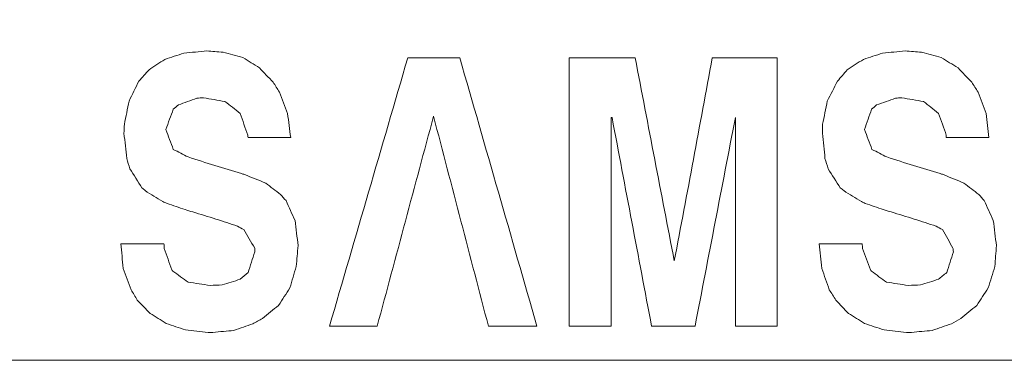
# Model space of a CAD drawing. Header units: inches. Extents: x -30 to 641, y 180 to 601.
# Tile 188 of 234: x 463.92 to 471.58, y 542.23 to 544.88. Entities that reach past the tile are written whole.
import ezdxf

# ---------------------------------------------------------------- set-up
doc = ezdxf.new("R2010")
doc.units = ezdxf.units.IN
doc.header["$MEASUREMENT"] = 0
doc.layers.add('1', color=7, linetype='Continuous')

# ---------------------------------------------------------------- blocks, each defined once
blk = doc.blocks.new('block 47')
at = {"layer": '1', "color": 155, "lineweight": 18, "true_color": 0x4c7299}
blk.add_lwpolyline([(518.3403, 542.2257), (409.4533, 542.2257)], dxfattribs=at)
blk = doc.blocks.new('block 1387')
at = {"layer": '1', "color": 18, "lineweight": 13, "true_color": 0x4c0000}
blk.add_lwpolyline([(518.3403, 542.2257), (409.4533, 542.2257)], dxfattribs=at)
blk = doc.blocks.new('block 1420')
at = {"layer": '1', "color": 18, "lineweight": 13, "true_color": 0x4c0000}
blk.add_lwpolyline([(518.3403, 542.2257), (409.4533, 542.2257)], dxfattribs=at)
blk = doc.blocks.new('block 5771')
at = {"layer": '1', "color": 18, "lineweight": 13, "true_color": 0x4c0000}
blk.add_lwpolyline([(523.2629, 542.2257), (522.3323, 544.0996), (520.1363, 544.8794), (518.4274, 543.2956), (518.2306, 542.2257), (517.0617, 542.2257), (498.3594, 542.2257), (423.5501, 542.2257), (414.199, 542.2257), (409.5234, 542.2257), (408.6866, 544.3667), (406.394, 544.7744), (404.9682, 542.9341), (404.4897, 542.2257), (403.3208, 542.2257), (398.6452, 542.2257), (389.2941, 542.2257), (351.8894, 542.2257), (314.4848, 542.2257), (295.7825, 542.2257)], dxfattribs=at)
blk = doc.blocks.new('block 6082')
at = {"layer": '1', "color": 18, "lineweight": 13, "true_color": 0x4c0000}
blk.add_open_spline([(470.2164, 542.7759), (470.1971, 542.8312), (470.1778, 542.8866), (470.1585, 542.942), (470.1514, 543.006), (470.1443, 543.07), (470.1372, 543.134), (470.2488, 543.134), (470.3604, 543.134), (470.4721, 543.134), (470.4731, 543.1217), (470.4741, 543.1094), (470.4751, 543.0971), (470.4954, 543.0417), (470.5157, 542.9863), (470.536, 542.9309), (470.539, 542.9272), (470.5421, 542.9235), (470.5452, 542.9198), (470.5837, 542.8915), (470.6223, 542.8632), (470.6609, 542.8349), (470.7177, 542.8263), (470.7745, 542.8177), (470.8314, 542.8091), (470.8628, 542.8103), (470.8942, 542.8115), (470.9257, 542.8128), (470.9724, 542.8275), (471.0191, 542.8423), (471.0658, 542.8571), (471.0871, 542.8743), (471.1084, 542.8915), (471.1297, 542.9088), (471.1469, 542.9629), (471.1642, 543.017), (471.1815, 543.0712), (471.1804, 543.081), (471.1794, 543.0908), (471.1784, 543.1007), (471.151, 543.1487), (471.1236, 543.1967), (471.0962, 543.2447), (471.0799, 543.2533), (471.0637, 543.2619), (471.0475, 543.2706), (470.9906, 543.289), (470.9338, 543.3074), (470.877, 543.3259), (470.8171, 543.3443), (470.7572, 543.3628), (470.6974, 543.3813), (470.6771, 543.3875), (470.6568, 543.3936), (470.6365, 543.3998), (470.5898, 543.4158), (470.5431, 543.4318), (470.4965, 543.4478), (470.4863, 543.4527), (470.4761, 543.4576), (470.466, 543.4625), (470.4203, 543.4908), (470.3746, 543.5191), (470.329, 543.5475), (470.3198, 543.5548), (470.3107, 543.5622), (470.3016, 543.5696), (470.2701, 543.6188), (470.2386, 543.668), (470.2072, 543.7173), (470.1991, 543.7443), (470.191, 543.7714), (470.1829, 543.7985), (470.1768, 543.8637), (470.1707, 543.9289), (470.1646, 543.9942), (470.1646, 544.0175), (470.1646, 544.0409), (470.1646, 544.0643), (470.1767, 544.1246), (470.1889, 544.1849), (470.2011, 544.2452), (470.2275, 544.2969), (470.2539, 544.3486), (470.2803, 544.4003), (470.3056, 544.4298), (470.331, 544.4593), (470.3564, 544.4889), (470.398, 544.5159), (470.4396, 544.543), (470.4812, 544.5701), (470.5309, 544.5861), (470.5806, 544.6021), (470.6304, 544.6181), (470.6892, 544.6242), (470.7481, 544.6304), (470.807, 544.6366), (470.8496, 544.6329), (470.8922, 544.6292), (470.9349, 544.6255), (470.9856, 544.6119), (471.0363, 544.5984), (471.0871, 544.5849), (471.1307, 544.5578), (471.1743, 544.5307), (471.218, 544.5036), (471.2535, 544.4667), (471.289, 544.4298), (471.3246, 544.3929), (471.3408, 544.367), (471.357, 544.3412), (471.3733, 544.3154), (471.3946, 544.26), (471.4159, 544.2046), (471.4372, 544.1492), (471.4443, 544.0864), (471.4514, 544.0236), (471.4585, 543.9609), (471.3479, 543.9609), (471.2373, 543.9609), (471.1267, 543.9609), (471.1267, 543.967), (471.1267, 543.9732), (471.1267, 543.9794), (471.1064, 544.036), (471.0861, 544.0926), (471.0658, 544.1492), (471.0251, 544.1824), (470.9876, 544.2119), (470.9501, 544.2415), (470.8932, 544.2513), (470.8364, 544.2612), (470.7796, 544.2711), (470.7633, 544.2698), (470.7471, 544.2686), (470.7309, 544.2674), (470.6821, 544.2501), (470.6334, 544.2329), (470.5847, 544.2157), (470.5715, 544.2046), (470.5583, 544.1935), (470.5452, 544.1825), (470.5269, 544.1295), (470.5086, 544.0766), (470.4904, 544.0237), (470.5096, 543.972), (470.5289, 543.9203), (470.5482, 543.8686), (470.5867, 543.8489), (470.6253, 543.8292), (470.6639, 543.8096), (470.804, 543.764), (470.941, 543.7222), (471.078, 543.6804), (471.0861, 543.6779), (471.0942, 543.6754), (471.1023, 543.673), (471.1561, 543.6508), (471.2099, 543.6286), (471.2637, 543.6065), (471.3022, 543.5769), (471.3408, 543.5474), (471.3794, 543.5179), (471.3936, 543.5019), (471.4078, 543.4859), (471.422, 543.4699), (471.4453, 543.4182), (471.4686, 543.3665), (471.492, 543.3149), (471.5001, 543.2496), (471.5082, 543.1844), (471.5164, 543.1192), (471.5123, 543.065), (471.5082, 543.0109), (471.5042, 542.9568), (471.4869, 542.9014), (471.4697, 542.846), (471.4525, 542.7906), (471.423, 542.745), (471.3936, 542.6995), (471.3642, 542.654), (471.3225, 542.6195), (471.2809, 542.5851), (471.2393, 542.5507), (471.2149, 542.5371), (471.1906, 542.5236), (471.1663, 542.5101), (471.1165, 542.4928), (471.0668, 542.4756), (471.0171, 542.4584), (470.9633, 542.4534), (470.9095, 542.4485), (470.8557, 542.4436), (470.8425, 542.4436), (470.8293, 542.4436), (470.8161, 542.4436), (470.7582, 542.4497), (470.7004, 542.4559), (470.6426, 542.4621), (470.5918, 542.4793), (470.5411, 542.4965), (470.4904, 542.5137), (470.4487, 542.5395), (470.4071, 542.5654), (470.3655, 542.5913), (470.333, 542.6257), (470.3005, 542.6601), (470.2681, 542.6946), (470.2508, 542.7217), (470.2336, 542.7488), (470.2164, 542.7759)], degree=3, knots=[0, 0, 0, 0, 1, 1, 1, 2, 2, 2, 3, 3, 3, 4, 4, 4, 5, 5, 5, 6, 6, 6, 7, 7, 7, 8, 8, 8, 9, 9, 9, 10, 10, 10, 11, 11, 11, 12, 12, 12, 13, 13, 13, 14, 14, 14, 15, 15, 15, 16, 16, 16, 17, 17, 17, 18, 18, 18, 19, 19, 19, 20, 20, 20, 21, 21, 21, 22, 22, 22, 23, 23, 23, 24, 24, 24, 25, 25, 25, 26, 26, 26, 27, 27, 27, 28, 28, 28, 29, 29, 29, 30, 30, 30, 31, 31, 31, 32, 32, 32, 33, 33, 33, 34, 34, 34, 35, 35, 35, 36, 36, 36, 37, 37, 37, 38, 38, 38, 39, 39, 39, 40, 40, 40, 41, 41, 41, 42, 42, 42, 43, 43, 43, 44, 44, 44, 45, 45, 45, 46, 46, 46, 47, 47, 47, 48, 48, 48, 49, 49, 49, 50, 50, 50, 51, 51, 51, 52, 52, 52, 53, 53, 53, 54, 54, 54, 55, 55, 55, 56, 56, 56, 57, 57, 57, 58, 58, 58, 59, 59, 59, 60, 60, 60, 61, 61, 61, 62, 62, 62, 63, 63, 63, 64, 64, 64, 65, 65, 65, 66, 66, 66, 67, 67, 67, 68, 68, 68, 69, 69, 69, 70, 70, 70, 70], dxfattribs=at)
blk = doc.blocks.new('block 6083')
at = {"layer": '1', "color": 18, "lineweight": 13, "true_color": 0x4c0000}
blk.add_open_spline([(464.7848, 542.7759), (464.7645, 542.8312), (464.7442, 542.8866), (464.7239, 542.942), (464.7178, 543.006), (464.7117, 543.07), (464.7056, 543.134), (464.8172, 543.134), (464.9288, 543.134), (465.0405, 543.134), (465.0415, 543.1217), (465.0425, 543.1094), (465.0436, 543.0971), (465.0628, 543.0417), (465.0821, 542.9863), (465.1014, 542.9309), (465.1044, 542.9272), (465.1075, 542.9235), (465.1106, 542.9198), (465.1501, 542.8915), (465.1897, 542.8632), (465.2293, 542.8349), (465.2861, 542.8263), (465.3429, 542.8177), (465.3998, 542.8091), (465.4312, 542.8103), (465.4627, 542.8115), (465.4942, 542.8128), (465.5408, 542.8275), (465.5875, 542.8423), (465.6342, 542.8571), (465.6545, 542.8743), (465.6748, 542.8915), (465.6951, 542.9088), (465.7123, 542.9629), (465.7296, 543.017), (465.7469, 543.0712), (465.7469, 543.081), (465.7469, 543.0908), (465.7469, 543.1007), (465.7184, 543.1487), (465.69, 543.1967), (465.6616, 543.2447), (465.6453, 543.2533), (465.6291, 543.2619), (465.6129, 543.2706), (465.5571, 543.289), (465.5013, 543.3074), (465.4455, 543.3259), (465.3856, 543.3443), (465.3257, 543.3628), (465.2658, 543.3813), (465.2455, 543.3875), (465.2252, 543.3936), (465.2049, 543.3998), (465.1582, 543.4158), (465.1115, 543.4318), (465.0649, 543.4478), (465.0537, 543.4527), (465.0425, 543.4576), (465.0314, 543.4625), (464.9857, 543.4908), (464.94, 543.5191), (464.8944, 543.5475), (464.8862, 543.5548), (464.8781, 543.5622), (464.87, 543.5696), (464.8385, 543.6188), (464.8071, 543.668), (464.7757, 543.7173), (464.7675, 543.7443), (464.7594, 543.7714), (464.7513, 543.7985), (464.7442, 543.8637), (464.7371, 543.9289), (464.73, 543.9942), (464.731, 544.0175), (464.732, 544.0409), (464.733, 544.0643), (464.7452, 544.1246), (464.7574, 544.1849), (464.7696, 544.2452), (464.7949, 544.2969), (464.8203, 544.3486), (464.8457, 544.4003), (464.872, 544.4298), (464.8984, 544.4593), (464.9248, 544.4889), (464.9654, 544.5159), (465.006, 544.543), (465.0466, 544.5701), (465.0963, 544.5861), (465.146, 544.6021), (465.1958, 544.6181), (465.2556, 544.6242), (465.3155, 544.6304), (465.3754, 544.6366), (465.417, 544.6329), (465.4586, 544.6292), (465.5003, 544.6255), (465.552, 544.6119), (465.6037, 544.5984), (465.6555, 544.5849), (465.6981, 544.5578), (465.7407, 544.5307), (465.7834, 544.5036), (465.8189, 544.4667), (465.8544, 544.4298), (465.89, 544.3929), (465.9062, 544.367), (465.9224, 544.3412), (465.9387, 544.3154), (465.96, 544.26), (465.9813, 544.2046), (466.0026, 544.1492), (466.0107, 544.0864), (466.0188, 544.0236), (466.027, 543.9609), (465.9163, 543.9609), (465.8057, 543.9609), (465.6951, 543.9609), (465.6941, 543.967), (465.6931, 543.9732), (465.6921, 543.9794), (465.6728, 544.036), (465.6535, 544.0926), (465.6342, 544.1492), (465.5926, 544.1824), (465.554, 544.2119), (465.5155, 544.2415), (465.4596, 544.2513), (465.4038, 544.2612), (465.348, 544.2711), (465.3307, 544.2698), (465.3135, 544.2686), (465.2963, 544.2674), (465.2486, 544.2501), (465.2009, 544.2329), (465.1532, 544.2157), (465.14, 544.2046), (465.1268, 544.1935), (465.1136, 544.1825), (465.0943, 544.1295), (465.075, 544.0766), (465.0558, 544.0237), (465.075, 543.972), (465.0943, 543.9203), (465.1136, 543.8686), (465.1521, 543.8489), (465.1907, 543.8292), (465.2293, 543.8096), (465.3693, 543.764), (465.5063, 543.7222), (465.6434, 543.6804), (465.6515, 543.6779), (465.6596, 543.6754), (465.6677, 543.673), (465.7225, 543.6508), (465.7773, 543.6286), (465.8321, 543.6065), (465.8706, 543.5769), (465.9092, 543.5474), (465.9478, 543.5179), (465.962, 543.5019), (465.9762, 543.4859), (465.9904, 543.4699), (466.0137, 543.4182), (466.0371, 543.3665), (466.0605, 543.3149), (466.0686, 543.2496), (466.0767, 543.1844), (466.0848, 543.1192), (466.0797, 543.065), (466.0746, 543.0109), (466.0696, 542.9568), (466.0533, 542.9014), (466.0371, 542.846), (466.0209, 542.7906), (465.9914, 542.745), (465.962, 542.6995), (465.9326, 542.654), (465.891, 542.6195), (465.8494, 542.5851), (465.8078, 542.5507), (465.7824, 542.5371), (465.757, 542.5236), (465.7317, 542.5101), (465.6829, 542.4928), (465.6342, 542.4756), (465.5855, 542.4584), (465.5307, 542.4534), (465.4759, 542.4485), (465.4211, 542.4436), (465.4089, 542.4436), (465.3967, 542.4436), (465.3846, 542.4436), (465.3257, 542.4497), (465.2668, 542.4559), (465.208, 542.4621), (465.1582, 542.4793), (465.1085, 542.4965), (465.0588, 542.5137), (465.0172, 542.5395), (464.9756, 542.5654), (464.934, 542.5913), (464.9005, 542.6257), (464.867, 542.6601), (464.8335, 542.6946), (464.8172, 542.7217), (464.801, 542.7488), (464.7848, 542.7759)], degree=3, knots=[0, 0, 0, 0, 1, 1, 1, 2, 2, 2, 3, 3, 3, 4, 4, 4, 5, 5, 5, 6, 6, 6, 7, 7, 7, 8, 8, 8, 9, 9, 9, 10, 10, 10, 11, 11, 11, 12, 12, 12, 13, 13, 13, 14, 14, 14, 15, 15, 15, 16, 16, 16, 17, 17, 17, 18, 18, 18, 19, 19, 19, 20, 20, 20, 21, 21, 21, 22, 22, 22, 23, 23, 23, 24, 24, 24, 25, 25, 25, 26, 26, 26, 27, 27, 27, 28, 28, 28, 29, 29, 29, 30, 30, 30, 31, 31, 31, 32, 32, 32, 33, 33, 33, 34, 34, 34, 35, 35, 35, 36, 36, 36, 37, 37, 37, 38, 38, 38, 39, 39, 39, 40, 40, 40, 41, 41, 41, 42, 42, 42, 43, 43, 43, 44, 44, 44, 45, 45, 45, 46, 46, 46, 47, 47, 47, 48, 48, 48, 49, 49, 49, 50, 50, 50, 51, 51, 51, 52, 52, 52, 53, 53, 53, 54, 54, 54, 55, 55, 55, 56, 56, 56, 57, 57, 57, 58, 58, 58, 59, 59, 59, 60, 60, 60, 61, 61, 61, 62, 62, 62, 63, 63, 63, 64, 64, 64, 65, 65, 65, 66, 66, 66, 67, 67, 67, 68, 68, 68, 69, 69, 69, 70, 70, 70, 70], dxfattribs=at)
blk = doc.blocks.new('block 6086')
at = {"layer": '1', "color": 18, "lineweight": 13, "true_color": 0x4c0000}
blk.add_open_spline([(469.8114, 544.5812), (469.8114, 543.8846), (469.8114, 543.1881), (469.8114, 542.4916), (469.7028, 542.4916), (469.5942, 542.4916), (469.4856, 542.4916), (469.4856, 543.033), (469.4856, 543.5745), (469.4856, 544.116), (469.3811, 543.5745), (469.2766, 543.033), (469.1721, 542.4916), (469.0594, 542.4916), (468.9467, 542.4916), (468.8341, 542.4916), (468.7316, 543.033), (468.6291, 543.5745), (468.5266, 544.116), (468.5245, 544.116), (468.5225, 544.116), (468.5205, 544.116), (468.5205, 543.5745), (468.5205, 543.033), (468.5205, 542.4916), (468.4109, 542.4916), (468.3013, 542.4916), (468.1917, 542.4916), (468.1917, 543.1881), (468.1917, 543.8846), (468.1917, 544.5812), (468.3632, 544.5812), (468.5347, 544.5812), (468.7062, 544.5812), (468.8077, 544.0545), (468.9092, 543.5278), (469.0107, 543.0011), (469.1111, 543.5278), (469.2085, 544.0545), (469.306, 544.5812), (469.4744, 544.5812), (469.6429, 544.5812), (469.8114, 544.5812)], degree=3, knots=[0, 0, 0, 0, 1, 1, 1, 2, 2, 2, 3, 3, 3, 4, 4, 4, 5, 5, 5, 6, 6, 6, 7, 7, 7, 8, 8, 8, 9, 9, 9, 10, 10, 10, 11, 11, 11, 12, 12, 12, 13, 13, 13, 14, 14, 14, 14], dxfattribs=at)
blk = doc.blocks.new('block 6087')
at = {"layer": '1', "color": 18, "lineweight": 13, "true_color": 0x4c0000}
blk.add_open_spline([(466.3284, 542.4916), (466.5313, 543.1881), (466.7343, 543.8846), (466.9373, 544.5812), (467.0723, 544.5812), (467.2073, 544.5812), (467.3423, 544.5812), (467.5422, 543.8846), (467.7421, 543.1881), (467.942, 542.4916), (467.8161, 542.4916), (467.6903, 542.4916), (467.5645, 542.4916), (467.4223, 543.0368), (467.2801, 543.582), (467.1379, 544.1272), (466.9918, 543.582), (466.8458, 543.0368), (466.6998, 542.4916), (466.576, 542.4916), (466.4522, 542.4916), (466.3284, 542.4916)], degree=3, knots=[0, 0, 0, 0, 1, 1, 1, 2, 2, 2, 3, 3, 3, 4, 4, 4, 5, 5, 5, 6, 6, 6, 7, 7, 7, 7], dxfattribs=at)
blk = doc.blocks.new('block 6116')
at = {"layer": '1', "color": 18, "lineweight": 13, "true_color": 0x4c0000}
blk.add_open_spline([(464.7848, 542.7759), (464.7645, 542.8312), (464.7442, 542.8866), (464.7239, 542.942), (464.7178, 543.006), (464.7117, 543.07), (464.7056, 543.134), (464.8172, 543.134), (464.9288, 543.134), (465.0405, 543.134), (465.0415, 543.1217), (465.0425, 543.1094), (465.0436, 543.0971), (465.0628, 543.0417), (465.0821, 542.9863), (465.1014, 542.9309), (465.1044, 542.9272), (465.1075, 542.9235), (465.1106, 542.9198), (465.1501, 542.8915), (465.1897, 542.8632), (465.2293, 542.8349), (465.2861, 542.8263), (465.3429, 542.8177), (465.3998, 542.8091), (465.4312, 542.8103), (465.4627, 542.8115), (465.4942, 542.8128), (465.5408, 542.8275), (465.5875, 542.8423), (465.6342, 542.8571), (465.6545, 542.8743), (465.6748, 542.8915), (465.6951, 542.9088), (465.7123, 542.9629), (465.7296, 543.017), (465.7469, 543.0712), (465.7469, 543.081), (465.7469, 543.0908), (465.7469, 543.1007), (465.7184, 543.1487), (465.69, 543.1967), (465.6616, 543.2447), (465.6453, 543.2533), (465.6291, 543.2619), (465.6129, 543.2706), (465.5571, 543.289), (465.5013, 543.3074), (465.4455, 543.3259), (465.3856, 543.3443), (465.3257, 543.3628), (465.2658, 543.3813), (465.2455, 543.3875), (465.2252, 543.3936), (465.2049, 543.3998), (465.1582, 543.4158), (465.1115, 543.4318), (465.0649, 543.4478), (465.0537, 543.4527), (465.0425, 543.4576), (465.0314, 543.4625), (464.9857, 543.4908), (464.94, 543.5191), (464.8944, 543.5475), (464.8862, 543.5548), (464.8781, 543.5622), (464.87, 543.5696), (464.8385, 543.6188), (464.8071, 543.668), (464.7757, 543.7173), (464.7675, 543.7443), (464.7594, 543.7714), (464.7513, 543.7985), (464.7442, 543.8637), (464.7371, 543.9289), (464.73, 543.9942), (464.731, 544.0175), (464.732, 544.0409), (464.733, 544.0643), (464.7452, 544.1246), (464.7574, 544.1849), (464.7696, 544.2452), (464.7949, 544.2969), (464.8203, 544.3486), (464.8457, 544.4003), (464.872, 544.4298), (464.8984, 544.4593), (464.9248, 544.4889), (464.9654, 544.5159), (465.006, 544.543), (465.0466, 544.5701), (465.0963, 544.5861), (465.146, 544.6021), (465.1958, 544.6181), (465.2556, 544.6242), (465.3155, 544.6304), (465.3754, 544.6366), (465.417, 544.6329), (465.4586, 544.6292), (465.5003, 544.6255), (465.552, 544.6119), (465.6037, 544.5984), (465.6555, 544.5849), (465.6981, 544.5578), (465.7407, 544.5307), (465.7834, 544.5036), (465.8189, 544.4667), (465.8544, 544.4298), (465.89, 544.3929), (465.9062, 544.367), (465.9224, 544.3412), (465.9387, 544.3154), (465.96, 544.26), (465.9813, 544.2046), (466.0026, 544.1492), (466.0107, 544.0864), (466.0188, 544.0236), (466.027, 543.9609), (465.9163, 543.9609), (465.8057, 543.9609), (465.6951, 543.9609), (465.6941, 543.967), (465.6931, 543.9732), (465.6921, 543.9794), (465.6728, 544.036), (465.6535, 544.0926), (465.6342, 544.1492), (465.5926, 544.1824), (465.554, 544.2119), (465.5155, 544.2415), (465.4596, 544.2513), (465.4038, 544.2612), (465.348, 544.2711), (465.3307, 544.2698), (465.3135, 544.2686), (465.2963, 544.2674), (465.2486, 544.2501), (465.2009, 544.2329), (465.1532, 544.2157), (465.14, 544.2046), (465.1268, 544.1935), (465.1136, 544.1825), (465.0943, 544.1295), (465.075, 544.0766), (465.0558, 544.0237), (465.075, 543.972), (465.0943, 543.9203), (465.1136, 543.8686), (465.1521, 543.8489), (465.1907, 543.8292), (465.2293, 543.8096), (465.3693, 543.764), (465.5063, 543.7222), (465.6434, 543.6804), (465.6515, 543.6779), (465.6596, 543.6754), (465.6677, 543.673), (465.7225, 543.6508), (465.7773, 543.6286), (465.8321, 543.6065), (465.8706, 543.5769), (465.9092, 543.5474), (465.9478, 543.5179), (465.962, 543.5019), (465.9762, 543.4859), (465.9904, 543.4699), (466.0137, 543.4182), (466.0371, 543.3665), (466.0605, 543.3149), (466.0686, 543.2496), (466.0767, 543.1844), (466.0848, 543.1192), (466.0797, 543.065), (466.0746, 543.0109), (466.0696, 542.9568), (466.0533, 542.9014), (466.0371, 542.846), (466.0209, 542.7906), (465.9914, 542.745), (465.962, 542.6995), (465.9326, 542.654), (465.891, 542.6195), (465.8494, 542.5851), (465.8078, 542.5507), (465.7824, 542.5371), (465.757, 542.5236), (465.7317, 542.5101), (465.6829, 542.4928), (465.6342, 542.4756), (465.5855, 542.4584), (465.5307, 542.4534), (465.4759, 542.4485), (465.4211, 542.4436), (465.4089, 542.4436), (465.3967, 542.4436), (465.3846, 542.4436), (465.3257, 542.4497), (465.2668, 542.4559), (465.208, 542.4621), (465.1582, 542.4793), (465.1085, 542.4965), (465.0588, 542.5137), (465.0172, 542.5395), (464.9756, 542.5654), (464.934, 542.5913), (464.9005, 542.6257), (464.867, 542.6601), (464.8335, 542.6946), (464.8172, 542.7217), (464.801, 542.7488), (464.7848, 542.7759)], degree=3, knots=[0, 0, 0, 0, 1, 1, 1, 2, 2, 2, 3, 3, 3, 4, 4, 4, 5, 5, 5, 6, 6, 6, 7, 7, 7, 8, 8, 8, 9, 9, 9, 10, 10, 10, 11, 11, 11, 12, 12, 12, 13, 13, 13, 14, 14, 14, 15, 15, 15, 16, 16, 16, 17, 17, 17, 18, 18, 18, 19, 19, 19, 20, 20, 20, 21, 21, 21, 22, 22, 22, 23, 23, 23, 24, 24, 24, 25, 25, 25, 26, 26, 26, 27, 27, 27, 28, 28, 28, 29, 29, 29, 30, 30, 30, 31, 31, 31, 32, 32, 32, 33, 33, 33, 34, 34, 34, 35, 35, 35, 36, 36, 36, 37, 37, 37, 38, 38, 38, 39, 39, 39, 40, 40, 40, 41, 41, 41, 42, 42, 42, 43, 43, 43, 44, 44, 44, 45, 45, 45, 46, 46, 46, 47, 47, 47, 48, 48, 48, 49, 49, 49, 50, 50, 50, 51, 51, 51, 52, 52, 52, 53, 53, 53, 54, 54, 54, 55, 55, 55, 56, 56, 56, 57, 57, 57, 58, 58, 58, 59, 59, 59, 60, 60, 60, 61, 61, 61, 62, 62, 62, 63, 63, 63, 64, 64, 64, 65, 65, 65, 66, 66, 66, 67, 67, 67, 68, 68, 68, 69, 69, 69, 70, 70, 70, 70], dxfattribs=at)
blk = doc.blocks.new('block 6129')
at = {"layer": '1', "color": 18, "lineweight": 13, "true_color": 0x4c0000}
blk.add_open_spline([(469.8114, 544.5812), (469.8114, 543.8846), (469.8114, 543.1881), (469.8114, 542.4916), (469.7028, 542.4916), (469.5942, 542.4916), (469.4856, 542.4916), (469.4856, 543.033), (469.4856, 543.5745), (469.4856, 544.116), (469.3811, 543.5745), (469.2766, 543.033), (469.1721, 542.4916), (469.0594, 542.4916), (468.9467, 542.4916), (468.8341, 542.4916), (468.7316, 543.033), (468.6291, 543.5745), (468.5266, 544.116), (468.5245, 544.116), (468.5225, 544.116), (468.5205, 544.116), (468.5205, 543.5745), (468.5205, 543.033), (468.5205, 542.4916), (468.4109, 542.4916), (468.3013, 542.4916), (468.1917, 542.4916), (468.1917, 543.1881), (468.1917, 543.8846), (468.1917, 544.5812), (468.3632, 544.5812), (468.5347, 544.5812), (468.7062, 544.5812), (468.8077, 544.0545), (468.9092, 543.5278), (469.0107, 543.0011), (469.1111, 543.5278), (469.2085, 544.0545), (469.306, 544.5812), (469.4744, 544.5812), (469.6429, 544.5812), (469.8114, 544.5812)], degree=3, knots=[0, 0, 0, 0, 1, 1, 1, 2, 2, 2, 3, 3, 3, 4, 4, 4, 5, 5, 5, 6, 6, 6, 7, 7, 7, 8, 8, 8, 9, 9, 9, 10, 10, 10, 11, 11, 11, 12, 12, 12, 13, 13, 13, 14, 14, 14, 14], dxfattribs=at)
blk = doc.blocks.new('block 6130')
at = {"layer": '1', "color": 18, "lineweight": 13, "true_color": 0x4c0000}
blk.add_open_spline([(470.2164, 542.7759), (470.1971, 542.8312), (470.1778, 542.8866), (470.1585, 542.942), (470.1514, 543.006), (470.1443, 543.07), (470.1372, 543.134), (470.2488, 543.134), (470.3604, 543.134), (470.4721, 543.134), (470.4731, 543.1217), (470.4741, 543.1094), (470.4751, 543.0971), (470.4954, 543.0417), (470.5157, 542.9863), (470.536, 542.9309), (470.539, 542.9272), (470.5421, 542.9235), (470.5452, 542.9198), (470.5837, 542.8915), (470.6223, 542.8632), (470.6609, 542.8349), (470.7177, 542.8263), (470.7745, 542.8177), (470.8314, 542.8091), (470.8628, 542.8103), (470.8942, 542.8115), (470.9257, 542.8128), (470.9724, 542.8275), (471.0191, 542.8423), (471.0658, 542.8571), (471.0871, 542.8743), (471.1084, 542.8915), (471.1297, 542.9088), (471.1469, 542.9629), (471.1642, 543.017), (471.1815, 543.0712), (471.1804, 543.081), (471.1794, 543.0908), (471.1784, 543.1007), (471.151, 543.1487), (471.1236, 543.1967), (471.0962, 543.2447), (471.0799, 543.2533), (471.0637, 543.2619), (471.0475, 543.2706), (470.9906, 543.289), (470.9338, 543.3074), (470.877, 543.3259), (470.8171, 543.3443), (470.7572, 543.3628), (470.6974, 543.3813), (470.6771, 543.3875), (470.6568, 543.3936), (470.6365, 543.3998), (470.5898, 543.4158), (470.5431, 543.4318), (470.4965, 543.4478), (470.4863, 543.4527), (470.4761, 543.4576), (470.466, 543.4625), (470.4203, 543.4908), (470.3746, 543.5191), (470.329, 543.5475), (470.3198, 543.5548), (470.3107, 543.5622), (470.3016, 543.5696), (470.2701, 543.6188), (470.2386, 543.668), (470.2072, 543.7173), (470.1991, 543.7443), (470.191, 543.7714), (470.1829, 543.7985), (470.1768, 543.8637), (470.1707, 543.9289), (470.1646, 543.9942), (470.1646, 544.0175), (470.1646, 544.0409), (470.1646, 544.0643), (470.1767, 544.1246), (470.1889, 544.1849), (470.2011, 544.2452), (470.2275, 544.2969), (470.2539, 544.3486), (470.2803, 544.4003), (470.3056, 544.4298), (470.331, 544.4593), (470.3564, 544.4889), (470.398, 544.5159), (470.4396, 544.543), (470.4812, 544.5701), (470.5309, 544.5861), (470.5806, 544.6021), (470.6304, 544.6181), (470.6892, 544.6242), (470.7481, 544.6304), (470.807, 544.6366), (470.8496, 544.6329), (470.8922, 544.6292), (470.9349, 544.6255), (470.9856, 544.6119), (471.0363, 544.5984), (471.0871, 544.5849), (471.1307, 544.5578), (471.1743, 544.5307), (471.218, 544.5036), (471.2535, 544.4667), (471.289, 544.4298), (471.3246, 544.3929), (471.3408, 544.367), (471.357, 544.3412), (471.3733, 544.3154), (471.3946, 544.26), (471.4159, 544.2046), (471.4372, 544.1492), (471.4443, 544.0864), (471.4514, 544.0236), (471.4585, 543.9609), (471.3479, 543.9609), (471.2373, 543.9609), (471.1267, 543.9609), (471.1267, 543.967), (471.1267, 543.9732), (471.1267, 543.9794), (471.1064, 544.036), (471.0861, 544.0926), (471.0658, 544.1492), (471.0251, 544.1824), (470.9876, 544.2119), (470.9501, 544.2415), (470.8932, 544.2513), (470.8364, 544.2612), (470.7796, 544.2711), (470.7633, 544.2698), (470.7471, 544.2686), (470.7309, 544.2674), (470.6821, 544.2501), (470.6334, 544.2329), (470.5847, 544.2157), (470.5715, 544.2046), (470.5583, 544.1935), (470.5452, 544.1825), (470.5269, 544.1295), (470.5086, 544.0766), (470.4904, 544.0237), (470.5096, 543.972), (470.5289, 543.9203), (470.5482, 543.8686), (470.5867, 543.8489), (470.6253, 543.8292), (470.6639, 543.8096), (470.804, 543.764), (470.941, 543.7222), (471.078, 543.6804), (471.0861, 543.6779), (471.0942, 543.6754), (471.1023, 543.673), (471.1561, 543.6508), (471.2099, 543.6286), (471.2637, 543.6065), (471.3022, 543.5769), (471.3408, 543.5474), (471.3794, 543.5179), (471.3936, 543.5019), (471.4078, 543.4859), (471.422, 543.4699), (471.4453, 543.4182), (471.4686, 543.3665), (471.492, 543.3149), (471.5001, 543.2496), (471.5082, 543.1844), (471.5164, 543.1192), (471.5123, 543.065), (471.5082, 543.0109), (471.5042, 542.9568), (471.4869, 542.9014), (471.4697, 542.846), (471.4525, 542.7906), (471.423, 542.745), (471.3936, 542.6995), (471.3642, 542.654), (471.3225, 542.6195), (471.2809, 542.5851), (471.2393, 542.5507), (471.2149, 542.5371), (471.1906, 542.5236), (471.1663, 542.5101), (471.1165, 542.4928), (471.0668, 542.4756), (471.0171, 542.4584), (470.9633, 542.4534), (470.9095, 542.4485), (470.8557, 542.4436), (470.8425, 542.4436), (470.8293, 542.4436), (470.8161, 542.4436), (470.7582, 542.4497), (470.7004, 542.4559), (470.6426, 542.4621), (470.5918, 542.4793), (470.5411, 542.4965), (470.4904, 542.5137), (470.4487, 542.5395), (470.4071, 542.5654), (470.3655, 542.5913), (470.333, 542.6257), (470.3005, 542.6601), (470.2681, 542.6946), (470.2508, 542.7217), (470.2336, 542.7488), (470.2164, 542.7759)], degree=3, knots=[0, 0, 0, 0, 1, 1, 1, 2, 2, 2, 3, 3, 3, 4, 4, 4, 5, 5, 5, 6, 6, 6, 7, 7, 7, 8, 8, 8, 9, 9, 9, 10, 10, 10, 11, 11, 11, 12, 12, 12, 13, 13, 13, 14, 14, 14, 15, 15, 15, 16, 16, 16, 17, 17, 17, 18, 18, 18, 19, 19, 19, 20, 20, 20, 21, 21, 21, 22, 22, 22, 23, 23, 23, 24, 24, 24, 25, 25, 25, 26, 26, 26, 27, 27, 27, 28, 28, 28, 29, 29, 29, 30, 30, 30, 31, 31, 31, 32, 32, 32, 33, 33, 33, 34, 34, 34, 35, 35, 35, 36, 36, 36, 37, 37, 37, 38, 38, 38, 39, 39, 39, 40, 40, 40, 41, 41, 41, 42, 42, 42, 43, 43, 43, 44, 44, 44, 45, 45, 45, 46, 46, 46, 47, 47, 47, 48, 48, 48, 49, 49, 49, 50, 50, 50, 51, 51, 51, 52, 52, 52, 53, 53, 53, 54, 54, 54, 55, 55, 55, 56, 56, 56, 57, 57, 57, 58, 58, 58, 59, 59, 59, 60, 60, 60, 61, 61, 61, 62, 62, 62, 63, 63, 63, 64, 64, 64, 65, 65, 65, 66, 66, 66, 67, 67, 67, 68, 68, 68, 69, 69, 69, 70, 70, 70, 70], dxfattribs=at)
blk = doc.blocks.new('block 6146')
at = {"layer": '1', "color": 18, "lineweight": 13, "true_color": 0x4c0000}
blk.add_open_spline([(466.3284, 542.4916), (466.5313, 543.1881), (466.7343, 543.8846), (466.9373, 544.5812), (467.0723, 544.5812), (467.2073, 544.5812), (467.3423, 544.5812), (467.5422, 543.8846), (467.7421, 543.1881), (467.942, 542.4916), (467.8161, 542.4916), (467.6903, 542.4916), (467.5645, 542.4916), (467.4223, 543.0368), (467.2801, 543.582), (467.1379, 544.1272), (466.9918, 543.582), (466.8458, 543.0368), (466.6998, 542.4916), (466.576, 542.4916), (466.4522, 542.4916), (466.3284, 542.4916)], degree=3, knots=[0, 0, 0, 0, 1, 1, 1, 2, 2, 2, 3, 3, 3, 4, 4, 4, 5, 5, 5, 6, 6, 6, 7, 7, 7, 7], dxfattribs=at)

msp = doc.modelspace()

# ---------------------------------------------------------------- block references
at = {"layer": '1'}
for name in ['block 5771', 'block 6083', 'block 6116', 'block 6082', 'block 6130', 'block 6087', 'block 6146', 'block 6086', 'block 6129', 'block 47', 'block 1387', 'block 1420']:
    msp.add_blockref(name, (0, 0), dxfattribs=at)

doc.saveas('drawing.dxf')
